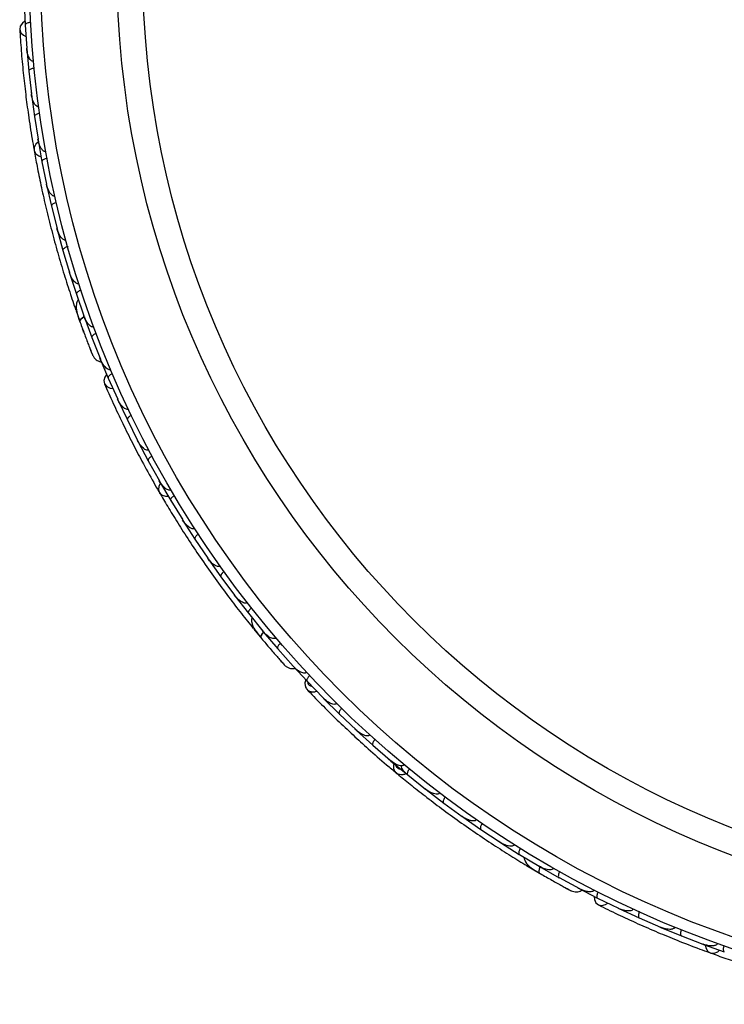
# Model space of a CAD drawing. Header units: millimetres. Extents: x 59 to 109, y 26 to 144.
# Tile 1 of 158: x 63.35 to 66.46, y 28.65 to 32.99. Entities that reach past the tile are written whole.
import ezdxf

# ---------------------------------------------------------------- set-up
doc = ezdxf.new("R2010")
doc.units = ezdxf.units.MM

msp = doc.modelspace()

# ---------------------------------------------------------------- linework, layer by layer
at = {"color": 7, "linetype": 'Continuous', "lineweight": 25}
for p, q in [((63.37211, 33.06712), (63.37671, 32.96827)), ((63.3768, 32.96826), (63.38399, 32.86669)), ((63.3835, 32.87366), (63.38395, 32.86702)), ((63.38382, 32.86386), (63.39265, 32.76588)), ((63.39273, 32.76588), (63.40432, 32.6653)), ((63.40347, 32.67267), (63.40427, 32.66557)), ((63.40428, 32.66248), (63.41735, 32.56543)), ((63.41743, 32.56543), (63.43336, 32.46582)), ((63.43216, 32.47332), (63.4333, 32.46604)), ((63.43344, 32.46302), (63.4507, 32.3669)), ((63.45078, 32.36691), (63.47101, 32.26826)), ((63.4695, 32.27566), (63.47097, 32.26839)), ((63.47121, 32.26547), (63.49265, 32.17027)), ((63.49272, 32.17028), (63.51726, 32.07259)), ((63.51548, 32.07967), (63.51722, 32.07265)), ((63.51758, 32.06981), (63.54318, 31.97553)), ((63.54326, 31.97554), (63.57212, 31.87876)), ((63.57014, 31.8854), (63.57211, 31.87872)), ((63.57255, 31.87605), (63.60235, 31.78269)), ((63.60242, 31.7827), (63.63562, 31.68696)), ((63.60107, 31.70942), (63.61563, 31.66799)), ((63.63355, 31.69292), (63.63563, 31.68687)), ((63.63619, 31.68418), (63.67024, 31.59176)), ((63.67031, 31.59178), (63.70793, 31.49703)), ((63.70439, 31.50449), (63.74252, 31.41318)), ((63.70586, 31.50226), (63.70797, 31.49688)), ((63.74261, 31.4132), (63.7841, 31.32022)), ((63.78125, 31.3266), (63.78395, 31.32051)), ((63.78491, 31.3175), (63.82672, 31.22845)), ((63.8268, 31.22847), (63.87209, 31.13792)), ((63.86877, 31.14456), (63.87195, 31.13816)), ((63.87301, 31.13526), (63.91849, 31.04854)), ((63.91856, 31.04856), (63.9676, 30.96041)), ((63.96391, 30.96704), (63.96747, 30.96059)), ((63.96863, 30.95781), (64.01773, 30.87338)), ((64.0178, 30.87342), (64.07055, 30.78764)), ((64.0666, 30.79408), (64.07046, 30.78775)), ((64.0717, 30.78509), (64.1244, 30.70296)), ((64.12447, 30.70299), (64.18093, 30.61959)), ((64.17684, 30.62563), (64.18088, 30.61963)), ((64.18218, 30.61709), (64.23849, 30.53724)), ((64.23856, 30.53728), (64.29878, 30.45621)), ((64.29465, 30.46178), (64.29878, 30.45617)), ((64.30011, 30.45381), (64.36004, 30.37627)), ((64.36011, 30.37631), (64.42405, 30.29769)), ((64.3839, 30.30699), (64.41175, 30.27303)), ((64.42007, 30.30259), (64.42409, 30.29761)), ((64.42554, 30.29528), (64.48914, 30.22008)), ((64.4892, 30.22012), (64.55696, 30.14395)), ((64.55108, 30.14975), (64.55655, 30.14381)), ((64.55322, 30.14816), (64.55705, 30.14383)), ((64.55655, 30.14381), (64.61814, 30.07699)), ((64.61822, 30.07704), (64.68901, 30.00385)), ((64.68415, 30.00888), (64.68876, 30.00408)), ((64.6907, 30.00157), (64.76045, 29.9322)), ((64.76051, 29.93224), (64.83404, 29.86265)), ((64.82865, 29.86775), (64.83382, 29.86282)), ((64.83582, 29.86046), (64.90821, 29.79452)), ((64.90827, 29.79457), (64.9845, 29.72851)), ((64.97877, 29.73348), (64.98432, 29.72863)), ((64.98636, 29.72641), (65.06137, 29.66387)), ((65.06143, 29.66393), (65.14034, 29.60137)), ((65.13442, 29.60606), (65.14022, 29.60144)), ((65.14228, 29.59936), (65.2199, 29.5402)), ((65.21995, 29.54026), (65.30154, 29.4812)), ((65.29563, 29.48548), (65.30147, 29.48122)), ((65.30357, 29.47928), (65.38379, 29.42351)), ((65.38384, 29.42357), (65.46816, 29.36798)), ((65.46237, 29.3718), (65.46817, 29.36795)), ((65.47023, 29.36618), (65.55307, 29.31382)), ((65.55311, 29.31388), (65.64009, 29.26187)), ((65.58528, 29.26509), (65.64242, 29.23127)), ((65.63467, 29.26511), (65.64016, 29.26181)), ((65.64231, 29.26011), (65.7278, 29.2112)), ((65.72784, 29.21126), (65.81757, 29.16286)), ((65.81005, 29.1663), (65.89796, 29.12086)), ((65.81261, 29.16553), (65.81769, 29.16277)), ((65.89801, 29.12093), (65.98957, 29.07637)), ((65.98328, 29.07943), (65.98926, 29.0765)), ((65.99193, 29.07481), (66.0812, 29.03347)), ((66.08125, 29.03354), (66.17415, 28.99328)), ((66.16734, 28.99623), (66.17388, 28.99338)), ((66.17656, 28.99183), (66.26714, 28.95463)), ((66.26718, 28.9547), (66.36141, 28.91869)), ((66.35432, 28.9214), (66.3612, 28.91875)), ((66.36388, 28.91736), (66.45575, 28.88425))]:
    msp.add_line(p, q, dxfattribs=at)
at = {"color": 7, "linetype": 'Continuous', "lineweight": 25, "flags": 128}
for points in [[(63.37556, 32.98574), (63.36426, 32.97776), (63.35497, 32.96451), (63.3527, 32.94968), (63.35777, 32.93544), (63.36945, 32.92391), (63.37986, 32.91868)], [(63.4348, 32.45437), (63.42373, 32.44426), (63.4165, 32.4301), (63.41631, 32.4153), (63.42318, 32.40201), (63.43612, 32.39215), (63.44643, 32.38841)], [(63.63441, 31.61576), (63.6343, 31.61609), (63.63422, 31.61641)], [(63.73547, 31.4292), (63.72757, 31.41784), (63.72337, 31.40221), (63.72631, 31.38749), (63.73595, 31.37586), (63.75087, 31.36902), (63.76244, 31.36765)], [(63.97287, 30.95014), (63.96593, 30.93686), (63.96398, 30.92107), (63.96886, 30.9071), (63.97986, 30.89697), (63.99539, 30.89213), (64.00636, 30.89213)], [(64.44726, 30.23037), (64.44705, 30.23065), (64.44686, 30.23092)], [(65.88226, 29.1286), (65.88352, 29.11482), (65.89034, 29.10015), (65.90205, 29.09076), (65.91692, 29.08804), (65.93274, 29.09239), (65.94248, 29.09879)], [(66.37206, 28.91421), (66.37527, 28.89958), (66.38393, 28.88623), (66.39664, 28.87867), (66.41159, 28.87797), (66.42659, 28.88425), (66.43499, 28.89131)]]:
    msp.add_lwpolyline(points, dxfattribs=at)
at = {"color": 1, "linetype": 'Continuous', "lineweight": 25, "flags": 128}
for points in [[(63.63675, 31.68342), (63.634, 31.68179), (63.62752, 31.67741), (63.62246, 31.67309), (63.61902, 31.66901), (63.61732, 31.6653), (63.61744, 31.66213)], [(64.42632, 30.29476), (64.42429, 30.29229), (64.4197, 30.28595), (64.41642, 30.28016), (64.41459, 30.27514), (64.41426, 30.27109), (64.41546, 30.26815)], [(65.64323, 29.25989), (65.64216, 29.25687), (65.64002, 29.24935), (65.63892, 29.24279), (65.63891, 29.23744), (65.63999, 29.23352), (65.64212, 29.23117)]]:
    msp.add_lwpolyline(points, dxfattribs=at)
at = {"color": 7, "linetype": 'Continuous', "lineweight": 25}
for radius in [4.575, 4.525, 4.188, 4.075]:
    msp.add_circle((67.96929, 33.22803), radius, dxfattribs=at)
for centre, start, end in [((63.62425, 31.71973), 149.6192, 195.09896), ((64.40216, 30.3246), 169.6192, 215.09896)]:
    msp.add_arc(centre, 0.02567, start, end, dxfattribs=at)
for points, knots in [([(63.35261, 32.95076), (63.35462, 32.92002), (63.35843, 32.86156), (63.36741, 32.76285), (63.37806, 32.66731), (63.39113, 32.56944), (63.40338, 32.48837), (63.41257, 32.43717), (63.41523, 32.42234)], [0, 0, 0, 0, 0.2180556, 0.4147202, 0.5912036, 0.7489875, 0.9272426, 1, 1, 1, 1]), ([(63.40101, 32.98018), (63.39945, 32.98005), (63.3953, 32.97972), (63.38889, 32.97835), (63.38254, 32.97593), (63.37805, 32.97274), (63.37668, 32.9701), (63.37661, 32.96867), (63.37662, 32.96841), (63.37663, 32.96837)], [0, 0, 0, 0, 0.1152798, 0.3056806, 0.5012898, 0.7256609, 0.9501956, 0.9934701, 1, 1, 1, 1]), ([(63.4135, 32.8092), (63.4124, 32.80917), (63.41099, 32.80913), (63.40815, 32.80982), (63.40362, 32.81204), (63.39837, 32.81773), (63.3911, 32.83005), (63.38601, 32.84668), (63.38397, 32.86078), (63.38349, 32.86684), (63.38349, 32.86692)], [0, 0, 0, 0, 0.0439924, 0.0565425, 0.1182118, 0.2485839, 0.3779124, 0.7339208, 0.9964229, 1, 1, 1, 1]), ([(63.41639, 32.77888), (63.41617, 32.77885), (63.41337, 32.77856), (63.40802, 32.77759), (63.40125, 32.77533), (63.39582, 32.77228), (63.39293, 32.76904), (63.39247, 32.76688), (63.39255, 32.766), (63.39256, 32.76596)], [0, 0, 0, 0, 0.01636109, 0.20688497, 0.39854552, 0.59943138, 0.8309806, 0.99348164, 1, 1, 1, 1]), ([(63.43632, 32.60936), (63.43548, 32.60928), (63.43388, 32.60914), (63.43081, 32.60974), (63.42601, 32.61203), (63.42076, 32.61731), (63.41301, 32.62912), (63.40723, 32.64542), (63.40457, 32.65942), (63.40383, 32.66541), (63.40382, 32.66549)], [0, 0, 0, 0, 0.03361883, 0.0647198, 0.12594027, 0.25112806, 0.37546159, 0.73561596, 0.99641906, 1, 1, 1, 1]), ([(63.4405, 32.57947), (63.43894, 32.5792), (63.43484, 32.57851), (63.42857, 32.57657), (63.42247, 32.57358), (63.41828, 32.56999), (63.41715, 32.56723), (63.41721, 32.56578), (63.41725, 32.56552), (63.41725, 32.56549)], [0, 0, 0, 0, 0.11571691, 0.30580882, 0.50119443, 0.72570886, 0.95039629, 0.99349051, 1, 1, 1, 1]), ([(63.46776, 32.41145), (63.46719, 32.41136), (63.46539, 32.41108), (63.46205, 32.41158), (63.45544, 32.41473), (63.44912, 32.42195), (63.43915, 32.43897), (63.43486, 32.45407), (63.43287, 32.46589), (63.43285, 32.46597)], [0, 0, 0, 0, 0.02335, 0.0734618, 0.134698, 0.325553, 0.4727956, 0.9964114, 1, 1, 1, 1]), ([(63.41597, 32.41692), (63.4201, 32.39425), (63.42835, 32.34901), (63.44538, 32.26496), (63.4659, 32.17308), (63.48975, 32.07573), (63.51636, 31.97699), (63.54443, 31.88108), (63.57302, 31.7905), (63.59071, 31.73869), (63.59955, 31.71277)], [0, 0, 0, 0, 0.1251424, 0.2497929, 0.374676, 0.4998622, 0.6249666, 0.7502587, 0.8750633, 1, 1, 1, 1]), ([(63.47321, 32.38192), (63.47167, 32.38159), (63.4676, 32.38071), (63.46143, 32.3785), (63.45546, 32.37524), (63.45144, 32.37147), (63.45043, 32.36866), (63.45056, 32.36721), (63.4506, 32.36695), (63.45061, 32.36692)], [0, 0, 0, 0, 0.11581192, 0.30583711, 0.50117443, 0.72571967, 0.95043997, 0.99349487, 1, 1, 1, 1]), ([(63.50775, 32.21546), (63.50744, 32.21539), (63.50638, 32.21515), (63.50389, 32.21505), (63.50021, 32.21594), (63.49425, 32.21932), (63.48823, 32.22577), (63.47794, 32.2418), (63.47303, 32.25657), (63.47053, 32.26827), (63.47051, 32.26835)], [0, 0, 0, 0, 0.0130732, 0.044023, 0.1002245, 0.1663566, 0.3297208, 0.4739231, 0.9964125, 1, 1, 1, 1]), ([(63.51449, 32.18622), (63.51427, 32.18617), (63.51153, 32.18551), (63.50634, 32.18384), (63.49994, 32.18071), (63.49496, 32.17696), (63.49252, 32.17336), (63.49236, 32.17115), (63.49256, 32.17028), (63.49256, 32.17025)], [0, 0, 0, 0, 0.01674193, 0.20707182, 0.39855042, 0.59933539, 0.83103755, 0.9934948, 1, 1, 1, 1]), ([(63.55629, 32.02138), (63.55622, 32.02136), (63.55501, 32.02101), (63.55224, 32.02075), (63.54734, 32.02197), (63.53923, 32.02716), (63.53042, 32.03846), (63.52231, 32.05455), (63.51838, 32.06641), (63.51678, 32.07254), (63.51676, 32.07262)], [0, 0, 0, 0, 0.0028352, 0.050977, 0.1103366, 0.2078119, 0.4531845, 0.7216401, 0.9964148, 1, 1, 1, 1]), ([(63.56432, 31.99237), (63.5641, 31.99231), (63.5614, 31.99154), (63.55629, 31.98964), (63.55003, 31.98624), (63.54521, 31.98228), (63.54293, 31.97857), (63.54286, 31.97636), (63.5431, 31.9755), (63.54311, 31.97547)], [0, 0, 0, 0, 0.016652, 0.2070285, 0.3985507, 0.5993597, 0.831024, 0.9934916, 1, 1, 1, 1]), ([(63.61338, 31.82923), (63.61244, 31.82899), (63.6104, 31.82846), (63.60636, 31.82888), (63.60026, 31.83145), (63.58867, 31.84157), (63.57897, 31.85836), (63.5734, 31.87299), (63.57164, 31.87871), (63.57162, 31.87879)], [0, 0, 0, 0, 0.03885738, 0.08481202, 0.16293798, 0.31269578, 0.73690509, 0.9964149, 1, 1, 1, 1]), ([(63.62275, 31.80039), (63.62126, 31.79986), (63.61734, 31.79846), (63.61151, 31.79546), (63.60602, 31.79146), (63.60252, 31.7872), (63.60189, 31.78429), (63.6022, 31.78287), (63.60228, 31.78263), (63.60229, 31.78259)], [0, 0, 0, 0, 0.11561, 0.3057804, 0.50122242, 0.72569819, 0.95034449, 0.99348532, 1, 1, 1, 1]), ([(63.61064, 31.75946), (63.60927, 31.75774), (63.60474, 31.75206), (63.60021, 31.7344), (63.60268, 31.70405), (63.61243, 31.67638), (63.61746, 31.66209)], [0, 0, 0, 0, 0.0722062, 0.2380923, 0.6065513, 1, 1, 1, 1]), ([(63.63797, 31.6824), (63.63749, 31.68217), (63.63223, 31.67966), (63.62491, 31.67441), (63.61792, 31.66767), (63.61689, 31.66383), (63.61741, 31.66224), (63.61744, 31.66213)], [0, 0, 0, 0, 0.0316493, 0.3464731, 0.6613851, 0.9762941, 1, 1, 1, 1]), ([(63.67911, 31.63902), (63.67846, 31.6388), (63.67676, 31.63824), (63.67321, 31.63818), (63.66755, 31.63984), (63.65685, 31.64729), (63.64511, 31.66343), (63.63808, 31.67863), (63.63517, 31.6868), (63.63514, 31.68687)], [0, 0, 0, 0, 0.0273886, 0.0721385, 0.1418849, 0.2690946, 0.6203421, 0.9964192, 1, 1, 1, 1]), ([(63.61635, 31.66517), (63.6196, 31.65616), (63.62611, 31.63816), (63.63638, 31.6104), (63.64639, 31.58387), (63.65559, 31.55991), (63.66349, 31.53967), (63.66945, 31.52458), (63.6733, 31.51494), (63.67377, 31.5138), (63.67401, 31.51323)], [0, 0, 0, 0, 0.1253341, 0.2502351, 0.3757048, 0.5015073, 0.6270811, 0.7524027, 0.8783335, 1, 1, 1, 1]), ([(63.6283, 31.63233), (63.62834, 31.63223), (63.63034, 31.62665), (63.6324, 31.62115), (63.63441, 31.61575)], [0, 0, 0, 0, 0.0174037, 1, 1, 1, 1]), ([(63.68986, 31.61028), (63.68841, 31.60969), (63.68455, 31.60812), (63.67886, 31.60487), (63.67354, 31.60064), (63.67023, 31.59624), (63.66972, 31.59331), (63.67009, 31.59192), (63.67018, 31.59167), (63.67019, 31.59164)], [0, 0, 0, 0, 0.1153787, 0.305714, 0.5012752, 0.7256734, 0.9502371, 0.9934744, 1, 1, 1, 1]), ([(63.66356, 31.53944), (63.66631, 31.53246), (63.67182, 31.51851), (63.67322, 31.51511), (63.67392, 31.51341)], [0, 0, 0, 0, 0.4997894, 1, 1, 1, 1]), ([(63.67396, 31.51331), (63.67598, 31.50963), (63.67993, 31.50242), (63.6887, 31.49404), (63.69832, 31.48849), (63.70635, 31.48517), (63.71113, 31.4851), (63.7125, 31.48508)], [0, 0, 0, 0, 0.25091, 0.490928, 0.714443, 0.9181712, 1, 1, 1, 1]), ([(63.75361, 31.45077), (63.75323, 31.45062), (63.75183, 31.45005), (63.74873, 31.44962), (63.74347, 31.45056), (63.73369, 31.45591), (63.72369, 31.46702), (63.71426, 31.48181), (63.70958, 31.4917), (63.70749, 31.49682), (63.70746, 31.4969)], [0, 0, 0, 0, 0.0165279, 0.0607653, 0.1238722, 0.2334997, 0.5249132, 0.7588895, 0.9964268, 1, 1, 1, 1]), ([(63.76128, 31.43268), (63.75985, 31.43203), (63.75607, 31.4303), (63.75052, 31.42682), (63.74538, 31.42237), (63.74225, 31.41784), (63.74186, 31.41489), (63.74229, 31.41352), (63.74239, 31.41328), (63.74241, 31.41325)], [0, 0, 0, 0, 0.1152798, 0.3056806, 0.5012898, 0.7256609, 0.9501956, 0.9934701, 1, 1, 1, 1]), ([(63.72586, 31.38849), (63.73826, 31.36029), (63.76184, 31.30665), (63.80404, 31.21697), (63.84672, 31.13084), (63.89248, 31.04334), (63.93172, 30.97134), (63.95786, 30.92638), (63.96544, 30.91334)], [0, 0, 0, 0, 0.2180556, 0.4147202, 0.5912036, 0.7489875, 0.9272426, 1, 1, 1, 1]), ([(63.8315, 31.27629), (63.83047, 31.27589), (63.82916, 31.27536), (63.82626, 31.27504), (63.82124, 31.27558), (63.81436, 31.27913), (63.80331, 31.28822), (63.79285, 31.30211), (63.78611, 31.31465), (63.78358, 31.32019), (63.78355, 31.32026)], [0, 0, 0, 0, 0.0439924, 0.0565425, 0.1182118, 0.2485839, 0.3779124, 0.7339208, 0.9964229, 1, 1, 1, 1]), ([(63.84459, 31.24878), (63.84439, 31.24868), (63.84186, 31.24745), (63.83715, 31.24471), (63.83157, 31.24027), (63.82751, 31.23555), (63.8259, 31.23151), (63.82621, 31.22933), (63.82659, 31.22853), (63.8266, 31.22849)], [0, 0, 0, 0, 0.0163611, 0.206885, 0.3985455, 0.5994314, 0.8309806, 0.9934816, 1, 1, 1, 1]), ([(63.92129, 31.0963), (63.92053, 31.09594), (63.91907, 31.09526), (63.91598, 31.09477), (63.91069, 31.09529), (63.90395, 31.09845), (63.89263, 31.1069), (63.88162, 31.12023), (63.87433, 31.13248), (63.87159, 31.13786), (63.87155, 31.13793)], [0, 0, 0, 0, 0.03361883, 0.0647198, 0.12594027, 0.25112806, 0.37546159, 0.73561596, 0.99641906, 1, 1, 1, 1]), ([(63.93544, 31.06964), (63.93407, 31.06886), (63.93045, 31.0668), (63.92523, 31.06284), (63.92051, 31.05795), (63.9178, 31.05314), (63.91769, 31.05016), (63.91824, 31.04882), (63.91836, 31.04859), (63.91838, 31.04856)], [0, 0, 0, 0, 0.11571691, 0.30580882, 0.50119443, 0.72570886, 0.95039629, 0.99349051, 1, 1, 1, 1]), ([(64.01852, 30.92108), (64.01801, 30.9208), (64.01642, 30.91992), (64.01311, 30.91925), (64.00582, 30.91995), (63.99741, 30.92457), (63.98223, 30.93716), (63.97303, 30.94988), (63.96712, 30.9603), (63.96708, 30.96037)], [0, 0, 0, 0, 0.02335, 0.0734618, 0.134698, 0.325553, 0.4727956, 0.9964114, 1, 1, 1, 1]), ([(63.96799, 30.9085), (63.97962, 30.88862), (64.00284, 30.84892), (64.04759, 30.77577), (64.0983, 30.69645), (64.15401, 30.61313), (64.21279, 30.52944), (64.27196, 30.44892), (64.32981, 30.37358), (64.36415, 30.33094), (64.38133, 30.30961)], [0, 0, 0, 0, 0.1251424, 0.2497929, 0.374676, 0.4998622, 0.6249666, 0.7502587, 0.8750633, 1, 1, 1, 1]), ([(64.03375, 30.89519), (64.03241, 30.89436), (64.02888, 30.89214), (64.02384, 30.88795), (64.01935, 30.88285), (64.01686, 30.87793), (64.01687, 30.87494), (64.01749, 30.87363), (64.01762, 30.8734), (64.01764, 30.87337)], [0, 0, 0, 0, 0.11581192, 0.30583711, 0.50117443, 0.72571967, 0.95043997, 0.99349487, 1, 1, 1, 1]), ([(64.12314, 30.75059), (64.12287, 30.75041), (64.12195, 30.74983), (64.11964, 30.74889), (64.11588, 30.74846), (64.10913, 30.7496), (64.10127, 30.7536), (64.08611, 30.76515), (64.07645, 30.77735), (64.0701, 30.78748), (64.07005, 30.78755)], [0, 0, 0, 0, 0.01307317, 0.044023, 0.10022455, 0.16635662, 0.32972078, 0.47392312, 0.99641253, 1, 1, 1, 1]), ([(64.13947, 30.72542), (64.13928, 30.72529), (64.13693, 30.72374), (64.13263, 30.7204), (64.12768, 30.71527), (64.12428, 30.71004), (64.12322, 30.70582), (64.12382, 30.70368), (64.12431, 30.70294), (64.12433, 30.70291)], [0, 0, 0, 0, 0.0167419, 0.2070718, 0.3985504, 0.5993354, 0.8310375, 0.9934948, 1, 1, 1, 1]), ([(64.23512, 30.58481), (64.23506, 30.58477), (64.23405, 30.58403), (64.23153, 30.58283), (64.22651, 30.58231), (64.21711, 30.58441), (64.20498, 30.59202), (64.19185, 30.60436), (64.18409, 30.61416), (64.1805, 30.61938), (64.18045, 30.61945)], [0, 0, 0, 0, 0.0028352, 0.050977, 0.1103366, 0.2078119, 0.4531845, 0.7216401, 0.9964148, 1, 1, 1, 1]), ([(64.25259, 30.5603), (64.25241, 30.56017), (64.25171, 30.55966), (64.25051, 30.55875), (64.24902, 30.55753), (64.24758, 30.55627), (64.24621, 30.55499), (64.24493, 30.55369), (64.24373, 30.5524), (64.24262, 30.55109), (64.24159, 30.54978), (64.24067, 30.54847), (64.23985, 30.54718), (64.23915, 30.54591), (64.23854, 30.54462), (64.23806, 30.54334), (64.23771, 30.54208), (64.23753, 30.54088), (64.23752, 30.53989), (64.23763, 30.53907), (64.23779, 30.53841), (64.23804, 30.5378), (64.23828, 30.5374), (64.23842, 30.53719), (64.23844, 30.53716)], [0, 0, 0, 0, 0.0165899, 0.0633775, 0.1104905, 0.158619, 0.2070925, 0.2542071, 0.3016298, 0.3499947, 0.3986724, 0.4480994, 0.4978365, 0.5485142, 0.5995017, 0.6564208, 0.7137483, 0.7723288, 0.8313272, 0.8715473, 0.9118967, 0.9526401, 0.9935159, 1, 1, 1, 1]), ([(64.35449, 30.42378), (64.35369, 30.42323), (64.35195, 30.42204), (64.34801, 30.42105), (64.34141, 30.42137), (64.32705, 30.42692), (64.3122, 30.43939), (64.30196, 30.45122), (64.29834, 30.456), (64.29829, 30.45607)], [0, 0, 0, 0, 0.0388574, 0.084812, 0.162938, 0.3126958, 0.7369051, 0.9964149, 1, 1, 1, 1]), ([(64.37316, 30.39988), (64.37194, 30.39887), (64.36874, 30.39622), (64.36429, 30.39141), (64.36049, 30.38577), (64.35866, 30.38057), (64.35906, 30.37761), (64.35984, 30.37639), (64.36, 30.37619), (64.36002, 30.37616)], [0, 0, 0, 0, 0.11561, 0.3057804, 0.5012224, 0.7256982, 0.9503445, 0.9934853, 1, 1, 1, 1]), ([(64.37578, 30.35728), (64.37508, 30.3552), (64.37277, 30.34831), (64.37455, 30.33017), (64.38726, 30.30249), (64.40587, 30.27982), (64.41549, 30.26811)], [0, 0, 0, 0, 0.0722062, 0.2380923, 0.6065513, 1, 1, 1, 1]), ([(64.42781, 30.29421), (64.42744, 30.29383), (64.42336, 30.28967), (64.41827, 30.28223), (64.41401, 30.27352), (64.41436, 30.26955), (64.41539, 30.26824), (64.41546, 30.26815)], [0, 0, 0, 0, 0.0316493, 0.3464731, 0.6613851, 0.9762941, 1, 1, 1, 1]), ([(64.48131, 30.26752), (64.48078, 30.26709), (64.47937, 30.26598), (64.47605, 30.26471), (64.47017, 30.26434), (64.45757, 30.26768), (64.44101, 30.27883), (64.42921, 30.29071), (64.42368, 30.29739), (64.42363, 30.29745)], [0, 0, 0, 0, 0.02738856, 0.07213853, 0.14188493, 0.26909457, 0.6203421, 0.99641921, 1, 1, 1, 1]), ([(64.41339, 30.27063), (64.41953, 30.26327), (64.4318, 30.24859), (64.45095, 30.22601), (64.46943, 30.2045), (64.48627, 30.18514), (64.50061, 30.16882), (64.51138, 30.15668), (64.51829, 30.14894), (64.51913, 30.14802), (64.51954, 30.14757)], [0, 0, 0, 0, 0.1253341, 0.2502351, 0.3757048, 0.5015073, 0.6270811, 0.7524027, 0.8783335, 1, 1, 1, 1]), ([(64.43583, 30.24389), (64.43589, 30.24381), (64.43969, 30.23925), (64.44351, 30.23477), (64.44727, 30.23036)], [0, 0, 0, 0, 0.0166893, 1, 1, 1, 1]), ([(64.50125, 30.24419), (64.50008, 30.24314), (64.497, 30.24034), (64.49276, 30.23535), (64.48921, 30.22955), (64.4876, 30.22428), (64.48812, 30.22136), (64.48895, 30.22017), (64.48912, 30.21998), (64.48914, 30.21995)], [0, 0, 0, 0, 0.1153787, 0.305714, 0.5012752, 0.7256734, 0.9502371, 0.9934744, 1, 1, 1, 1]), ([(64.50076, 30.16863), (64.50573, 30.16301), (64.51568, 30.15178), (64.51816, 30.14907), (64.5194, 30.14771)], [0, 0, 0, 0, 0.4997894, 1, 1, 1, 1]), ([(64.51947, 30.14764), (64.52263, 30.14486), (64.52881, 30.13944), (64.53991, 30.13457), (64.55084, 30.13264), (64.55953, 30.13226), (64.56404, 30.13383), (64.56534, 30.13428)], [0, 0, 0, 0, 0.25091, 0.490928, 0.714443, 0.9181712, 1, 1, 1, 1]), ([(64.6157, 30.11611), (64.6154, 30.11583), (64.61428, 30.11481), (64.61151, 30.11336), (64.60624, 30.11244), (64.59523, 30.11412), (64.58203, 30.12114), (64.56811, 30.13182), (64.56033, 30.1395), (64.55662, 30.1436), (64.55657, 30.14366)], [0, 0, 0, 0, 0.01652787, 0.06076532, 0.12387224, 0.23349968, 0.5249132, 0.75888947, 0.99642682, 1, 1, 1, 1]), ([(64.6129, 30.08268), (64.61167, 30.07991), (64.60814, 30.07193), (64.60925, 30.05818), (64.61309, 30.04583), (64.61837, 30.04117), (64.61985, 30.03987)], [0, 0, 0, 0, 0.1881134, 0.5406721, 0.870811, 1, 1, 1, 1]), ([(64.6291, 30.10173), (64.62798, 30.10063), (64.62502, 30.09771), (64.62099, 30.09254), (64.61769, 30.0866), (64.61629, 30.08127), (64.61694, 30.07837), (64.61781, 30.07723), (64.61799, 30.07704), (64.61801, 30.07701)], [0, 0, 0, 0, 0.1152798, 0.3056806, 0.5012898, 0.7256609, 0.9501956, 0.9934701, 1, 1, 1, 1]), ([(64.61513, 30.04365), (64.63657, 30.02131), (64.67733, 29.97882), (64.74782, 29.90901), (64.81744, 29.84283), (64.89027, 29.77651), (64.95441, 29.72016), (64.9971, 29.68469), (65.0115, 29.67272)], [0, 0, 0, 0, 0.2141824, 0.4072939, 0.5807554, 0.7357746, 0.9108489, 1, 1, 1, 1]), ([(64.74857, 29.97879), (64.74775, 29.97805), (64.74669, 29.97711), (64.74408, 29.97582), (64.73917, 29.97461), (64.7315, 29.97559), (64.71801, 29.98035), (64.70342, 29.98983), (64.6928, 29.99931), (64.68853, 30.00365), (64.68847, 30.00371)], [0, 0, 0, 0, 0.0439924, 0.0565425, 0.1182118, 0.2485839, 0.3779124, 0.7339208, 0.9964229, 1, 1, 1, 1]), ([(64.77028, 29.95741), (64.77012, 29.95725), (64.76817, 29.95523), (64.76469, 29.95104), (64.76096, 29.94497), (64.75876, 29.93913), (64.75862, 29.93479), (64.75966, 29.93285), (64.7603, 29.93222), (64.76032, 29.9322)], [0, 0, 0, 0, 0.0163611, 0.206885, 0.3985455, 0.5994314, 0.8309806, 0.9934816, 1, 1, 1, 1]), ([(64.89451, 29.84036), (64.89392, 29.83977), (64.89278, 29.83862), (64.89005, 29.83711), (64.88489, 29.83579), (64.87748, 29.83645), (64.86395, 29.84052), (64.84905, 29.84928), (64.83801, 29.8583), (64.83359, 29.86241), (64.83353, 29.86247)], [0, 0, 0, 0, 0.0336188, 0.0647198, 0.1259403, 0.2511281, 0.3754616, 0.735616, 0.9964191, 1, 1, 1, 1]), ([(64.91692, 29.82015), (64.9159, 29.81895), (64.9132, 29.81577), (64.90965, 29.81027), (64.90689, 29.80405), (64.90599, 29.79861), (64.90691, 29.79577), (64.90788, 29.7947), (64.90808, 29.79452), (64.9081, 29.7945)], [0, 0, 0, 0, 0.11571691, 0.30580882, 0.50119443, 0.72570886, 0.95039629, 0.99349051, 1, 1, 1, 1]), ([(65.04581, 29.70896), (65.04543, 29.70852), (65.04423, 29.70716), (65.04134, 29.70539), (65.03426, 29.70355), (65.02478, 29.70502), (65.0062, 29.71166), (64.99321, 29.72046), (64.98409, 29.72824), (64.98402, 29.72829)], [0, 0, 0, 0, 0.02335, 0.0734618, 0.134698, 0.325553, 0.4727956, 0.9964114, 1, 1, 1, 1]), ([(65.0003, 29.71479), (64.99935, 29.71007), (64.99729, 29.69991), (65.00149, 29.68541), (65.00709, 29.67526), (65.01199, 29.6724), (65.0126, 29.67204)], [0, 0, 0, 0, 0.2946511, 0.6339982, 0.9540083, 1, 1, 1, 1]), ([(65.06358, 29.66196), (65.06352, 29.66201), (65.06026, 29.66467), (65.05404, 29.6702), (65.04449, 29.68057), (65.03592, 29.69176), (65.03274, 29.70123), (65.03149, 29.70498)], [0, 0, 0, 0, 0.0045227, 0.2331955, 0.4600945, 0.786504, 1, 1, 1, 1]), ([(65.06897, 29.68985), (65.068, 29.6886), (65.06544, 29.68531), (65.06214, 29.67965), (65.05966, 29.67332), (65.059, 29.66784), (65.06004, 29.66504), (65.06106, 29.66402), (65.06126, 29.66385), (65.06129, 29.66383)], [0, 0, 0, 0, 0.11581192, 0.30583711, 0.50117443, 0.72571967, 0.95043997, 0.99349487, 1, 1, 1, 1]), ([(65.00976, 29.67391), (65.02735, 29.65938), (65.06245, 29.63038), (65.12785, 29.57846), (65.20029, 29.52319), (65.27827, 29.46608), (65.35905, 29.40963), (65.43931, 29.35598), (65.51694, 29.30635), (65.56288, 29.27843), (65.58585, 29.26447)], [0, 0, 0, 0, 0.1251064, 0.2497283, 0.3746743, 0.4998747, 0.6249887, 0.7502886, 0.8751757, 1, 1, 1, 1]), ([(65.20243, 29.58453), (65.20223, 29.58428), (65.20157, 29.58341), (65.19972, 29.58174), (65.19633, 29.58005), (65.1896, 29.57881), (65.18084, 29.57989), (65.16265, 29.58555), (65.1494, 29.59371), (65.13996, 29.60106), (65.1399, 29.60111)], [0, 0, 0, 0, 0.0130732, 0.044023, 0.1002245, 0.1663566, 0.3297208, 0.4739231, 0.9964125, 1, 1, 1, 1]), ([(65.22638, 29.56647), (65.22624, 29.56628), (65.22457, 29.56402), (65.22167, 29.55941), (65.21878, 29.5529), (65.21737, 29.54682), (65.21782, 29.54249), (65.21911, 29.54069), (65.21982, 29.54016), (65.21985, 29.54014)], [0, 0, 0, 0, 0.01674193, 0.20707182, 0.39855042, 0.59933539, 0.83103755, 0.9934948, 1, 1, 1, 1]), ([(65.36435, 29.46706), (65.36431, 29.467), (65.36361, 29.46595), (65.36166, 29.46397), (65.35712, 29.46176), (65.34757, 29.46052), (65.33356, 29.46352), (65.317, 29.47063), (65.30636, 29.47719), (65.3012, 29.48086), (65.30114, 29.4809)], [0, 0, 0, 0, 0.0028352, 0.050977, 0.1103366, 0.2078119, 0.4531845, 0.7216401, 0.9964148, 1, 1, 1, 1]), ([(65.38915, 29.45), (65.38902, 29.44981), (65.38745, 29.44748), (65.38475, 29.44275), (65.38215, 29.43611), (65.38101, 29.42998), (65.38164, 29.42568), (65.38301, 29.42394), (65.38374, 29.42344), (65.38377, 29.42342)], [0, 0, 0, 0, 0.016652, 0.2070285, 0.3985507, 0.5993597, 0.831024, 0.9934916, 1, 1, 1, 1]), ([(65.5316, 29.35656), (65.53104, 29.35577), (65.52981, 29.35406), (65.52645, 29.35179), (65.52013, 29.34983), (65.50474, 29.35013), (65.48652, 29.35676), (65.47285, 29.36438), (65.46782, 29.36764), (65.46775, 29.36768)], [0, 0, 0, 0, 0.0388574, 0.084812, 0.162938, 0.3126958, 0.7369051, 0.9964149, 1, 1, 1, 1]), ([(65.55731, 29.34049), (65.55652, 29.33913), (65.55442, 29.33553), (65.55188, 29.32949), (65.55024, 29.3229), (65.5503, 29.31738), (65.55168, 29.31474), (65.55283, 29.31386), (65.55305, 29.31372), (65.55308, 29.31371)], [0, 0, 0, 0, 0.11561, 0.3057804, 0.5012224, 0.7256982, 0.9503445, 0.9934853, 1, 1, 1, 1]), ([(65.57435, 29.30136), (65.57441, 29.29916), (65.57459, 29.2919), (65.58247, 29.27546), (65.60387, 29.25379), (65.62912, 29.23886), (65.64216, 29.23115)], [0, 0, 0, 0, 0.0721788, 0.2380403, 0.6064987, 1, 1, 1, 1]), ([(65.64481, 29.25989), (65.64459, 29.2594), (65.64219, 29.2541), (65.63995, 29.24537), (65.63893, 29.23572), (65.6406, 29.23211), (65.64202, 29.23123), (65.64212, 29.23117)], [0, 0, 0, 0, 0.0316493, 0.3464731, 0.6613851, 0.9762941, 1, 1, 1, 1]), ([(65.70422, 29.2531), (65.70386, 29.25252), (65.70292, 29.25099), (65.70023, 29.24866), (65.69483, 29.2463), (65.68185, 29.24513), (65.66248, 29.24995), (65.64733, 29.25707), (65.63985, 29.26146), (65.63978, 29.2615)], [0, 0, 0, 0, 0.0273886, 0.0721385, 0.1418849, 0.2690946, 0.6203421, 0.9964192, 1, 1, 1, 1]), ([(65.63933, 29.23279), (65.64762, 29.22798), (65.66416, 29.21838), (65.68988, 29.20372), (65.7146, 29.18982), (65.73706, 29.17738), (65.75611, 29.16696), (65.77038, 29.15923), (65.77952, 29.15432), (65.78062, 29.15374), (65.78116, 29.15346)], [0, 0, 0, 0, 0.1253341, 0.2502351, 0.3757048, 0.5015073, 0.6270811, 0.7524027, 0.8783335, 1, 1, 1, 1]), ([(65.73093, 29.238), (65.73019, 29.23661), (65.72825, 29.23293), (65.72598, 29.22678), (65.72462, 29.22012), (65.72491, 29.21462), (65.72641, 29.21205), (65.72759, 29.21122), (65.72781, 29.21109), (65.72784, 29.21108)], [0, 0, 0, 0, 0.1153787, 0.305714, 0.5012752, 0.7256734, 0.9502371, 0.9934744, 1, 1, 1, 1]), ([(65.75632, 29.16683), (65.76291, 29.16325), (65.7761, 29.1561), (65.77936, 29.15439), (65.78099, 29.15354)], [0, 0, 0, 0, 0.4997894, 1, 1, 1, 1]), ([(65.78108, 29.1535), (65.78499, 29.15197), (65.79265, 29.14899), (65.80476, 29.14821), (65.81569, 29.15014), (65.82398, 29.15275), (65.82768, 29.15577), (65.82874, 29.15664)], [0, 0, 0, 0, 0.25091, 0.490928, 0.714443, 0.9181712, 1, 1, 1, 1]), ([(65.88229, 29.15678), (65.8821, 29.15642), (65.88139, 29.15508), (65.87929, 29.15276), (65.87465, 29.1501), (65.86373, 29.14792), (65.84892, 29.15), (65.8322, 29.15527), (65.82226, 29.15983), (65.81737, 29.16242), (65.81729, 29.16245)], [0, 0, 0, 0, 0.0165279, 0.0607653, 0.1238722, 0.2334997, 0.5249132, 0.7588895, 0.9964268, 1, 1, 1, 1]), ([(65.8998, 29.14786), (65.89912, 29.14644), (65.89734, 29.14268), (65.89532, 29.13645), (65.89424, 29.12974), (65.89476, 29.12425), (65.89635, 29.12175), (65.89757, 29.12097), (65.8978, 29.12085), (65.89783, 29.12084)], [0, 0, 0, 0, 0.1152798, 0.3056806, 0.5012898, 0.7256609, 0.9501956, 0.9934701, 1, 1, 1, 1]), ([(65.90107, 29.09123), (65.9287, 29.0776), (65.98124, 29.05167), (66.07121, 29.0101), (66.15927, 28.97155), (66.25057, 28.93393), (66.3269, 28.904), (66.37583, 28.88636), (66.39001, 28.88125)], [0, 0, 0, 0, 0.2180556, 0.4147202, 0.5912036, 0.7489875, 0.9272426, 1, 1, 1, 1]), ([(66.05411, 29.07319), (66.05359, 29.07222), (66.05292, 29.07097), (66.0509, 29.06886), (66.04671, 29.06605), (66.03916, 29.06435), (66.02485, 29.06421), (66.00791, 29.06812), (65.99468, 29.0734), (65.98919, 29.07602), (65.98911, 29.07605)], [0, 0, 0, 0, 0.0439924, 0.0565425, 0.1182118, 0.2485839, 0.3779124, 0.7339208, 0.9964229, 1, 1, 1, 1]), ([(66.08182, 29.06053), (66.08173, 29.06032), (66.08058, 29.05776), (66.07874, 29.05263), (66.07732, 29.04564), (66.07725, 29.03941), (66.0786, 29.03529), (66.08025, 29.03381), (66.08105, 29.03344), (66.08108, 29.03343)], [0, 0, 0, 0, 0.0163611, 0.206885, 0.3985455, 0.5994314, 0.8309806, 0.9934816, 1, 1, 1, 1]), ([(66.23859, 28.99302), (66.23824, 28.99226), (66.23756, 28.9908), (66.23551, 28.98844), (66.23112, 28.98544), (66.22393, 28.98352), (66.20982, 28.98272), (66.19282, 28.98586), (66.17936, 28.99056), (66.17381, 28.99291), (66.17373, 28.99294)], [0, 0, 0, 0, 0.03361883, 0.0647198, 0.12594027, 0.25112806, 0.37546159, 0.73561596, 0.99641906, 1, 1, 1, 1]), ([(66.26657, 28.9817), (66.26602, 28.98022), (66.26457, 28.97631), (66.26311, 28.96992), (66.26265, 28.96314), (66.26366, 28.95772), (66.26549, 28.95536), (66.26678, 28.95469), (66.26702, 28.95459), (66.26705, 28.95458)], [0, 0, 0, 0, 0.1157169, 0.3058088, 0.5011944, 0.7257089, 0.9503963, 0.9934905, 1, 1, 1, 1]), ([(66.42571, 28.92129), (66.4255, 28.92076), (66.42484, 28.91906), (66.42273, 28.91642), (66.4167, 28.91226), (66.40729, 28.9104), (66.38757, 28.91028), (66.37235, 28.91412), (66.36111, 28.9183), (66.36104, 28.91833)], [0, 0, 0, 0, 0.02335, 0.0734618, 0.134698, 0.325553, 0.4727956, 0.9964114, 1, 1, 1, 1]), ([(66.36381, 28.91729), (66.36378, 28.91731), (66.3629, 28.91764), (66.36226, 28.91854), (66.36164, 28.91941)], [0, 0, 0, 0, 0.0365832, 1, 1, 1, 1]), ([(66.45401, 28.91126), (66.45352, 28.90975), (66.45225, 28.90579), (66.45107, 28.89934), (66.45091, 28.89255), (66.45217, 28.88717), (66.4541, 28.88489), (66.45541, 28.88428), (66.45566, 28.88419), (66.45569, 28.88418)], [0, 0, 0, 0, 0.1158119, 0.3058371, 0.5011744, 0.7257197, 0.95044, 0.9934949, 1, 1, 1, 1]), ([(66.39508, 28.87918), (66.41677, 28.87143), (66.46008, 28.85594), (66.54137, 28.82867), (66.63121, 28.80051), (66.72744, 28.77249), (66.82626, 28.74616), (66.92335, 28.72251), (67.01609, 28.70198), (67.06981, 28.69139), (67.09668, 28.68609)], [0, 0, 0, 0, 0.1251424, 0.2497929, 0.374676, 0.4998622, 0.6249666, 0.7502587, 0.8750633, 1, 1, 1, 1])]:
    msp.add_open_spline(points, degree=3, knots=knots, dxfattribs=at)
at = {"color": 1, "linetype": 'Continuous', "lineweight": 25}
for points, knots in [([(64.66119, 30.03253), (64.65897, 30.03159), (64.65178, 30.02853), (64.63931, 30.02838), (64.62823, 30.03224), (64.62176, 30.03594), (64.62028, 30.03829), (64.62024, 30.03835)], [0, 0, 0, 0, 0.1448726, 0.4686319, 0.7924594, 0.9952142, 1, 1, 1, 1]), ([(64.62079, 30.0736), (64.62097, 30.07168), (64.62143, 30.06692), (64.62502, 30.06178), (64.6305, 30.05773), (64.63504, 30.05568), (64.63841, 30.05591), (64.6388, 30.05594)], [0, 0, 0, 0, 0.1979098, 0.4888458, 0.6709783, 0.9618656, 1, 1, 1, 1]), ([(65.00925, 29.70732), (65.00928, 29.70668), (65.0094, 29.70308), (65.01203, 29.69864), (65.01675, 29.69376), (65.02223, 29.69088), (65.02695, 29.69099), (65.0288, 29.69103)], [0, 0, 0, 0, 0.06280113, 0.34943481, 0.52895687, 0.81590822, 1, 1, 1, 1]), ([(65.05456, 29.67001), (65.05431, 29.66985), (65.04957, 29.66658), (65.03901, 29.66426), (65.02511, 29.66453), (65.01614, 29.66803), (65.01285, 29.67148), (65.01252, 29.67182)], [0, 0, 0, 0, 0.017039, 0.3329524, 0.6489079, 0.9648323, 1, 1, 1, 1])]:
    msp.add_open_spline(points, degree=3, knots=knots, dxfattribs=at)

doc.saveas('drawing.dxf')
